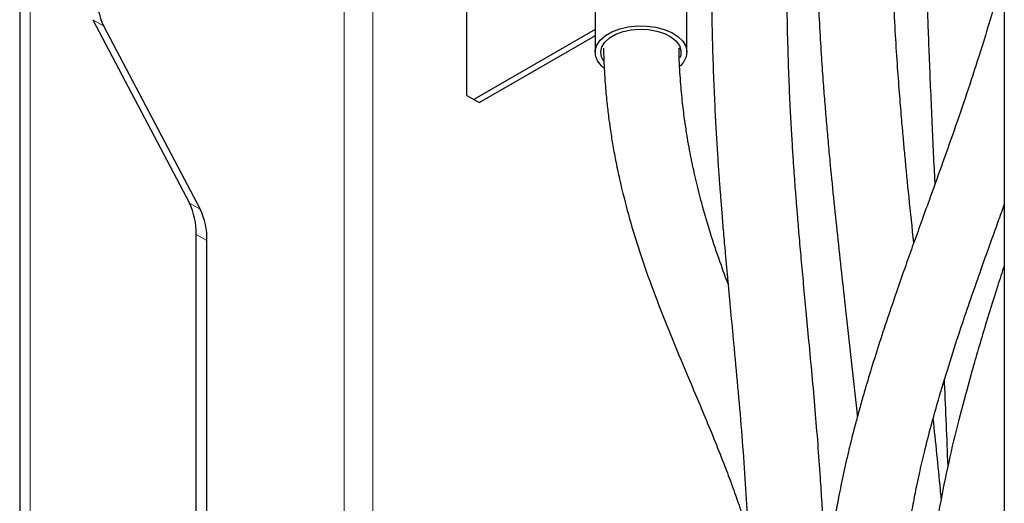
# Model space of a CAD drawing. Header units: millimetres. Extents: x 5 to 418, y 2 to 292.
# Tile 21 of 31: x 320 to 346, y 120 to 133. Entities that reach past the tile are written whole.
import ezdxf

# ---------------------------------------------------------------- set-up
doc = ezdxf.new("R2010")
doc.units = ezdxf.units.MM

msp = doc.modelspace()

# ---------------------------------------------------------------- linework, layer by layer
at = {"color": 7, "linetype": 'Continuous', "lineweight": 18}
for p, q in [((320.5145, 100.4102), (320.5145, 207.5404)), ((328.7169, 134.6513), (328.7169, 109.9359)), ((329.4712, 110.3713), (329.4712, 134.2158)), ((322.4354, 132.7635), (322.1525, 132.9268)), ((324.6747, 128.1368), (324.9576, 127.9735)), ((325.1343, 127.1552), (324.8514, 127.3185))]:
    msp.add_line(p, q, dxfattribs=at)
at = {"color": 7, "linetype": 'Continuous', "lineweight": 25}
for p, q in [((320.2411, 207.1594), (320.2411, 100.0293)), ((345.9703, 139.5102), (345.9703, 115.65)), ((335.2753, 134.5786), (335.2753, 132.0746)), ((337.6753, 132.0746), (337.6753, 134.5786)), ((331.9234, 130.95), (331.9234, 133.1819)), ((322.1525, 132.9268), (324.6747, 128.1368)), ((322.4354, 132.7635), (324.9576, 127.9735)), ((335.2753, 132.6673), (332.112, 130.8411)), ((335.2753, 132.504), (332.2534, 130.7595)), ((331.9234, 130.95), (332.112, 130.8411)), ((332.112, 130.8411), (332.2534, 130.7595)), ((324.8514, 103.4583), (324.8514, 127.3185)), ((325.1343, 103.295), (325.1343, 127.1552))]:
    msp.add_line(p, q, dxfattribs=at)
at = {"color": 7, "linetype": 'Continuous', "lineweight": 25, "flags": 128}
for points in [[(335.497, 131.6734), (335.4412, 131.7231), (335.3398, 131.8505), (335.2849, 131.9871), (335.2788, 132.1272), (335.3216, 132.2651), (335.4117, 132.3953), (335.5453, 132.5124), (335.717, 132.6115), (335.9197, 132.6886), (336.1452, 132.7406), (336.3842, 132.7653), (336.6269, 132.7618), (336.8634, 132.7301), (337.0841, 132.6716), (337.2798, 132.5886), (337.4425, 132.4846), (337.5657, 132.3638), (337.6442, 132.2312), (337.6749, 132.0921), (337.6565, 131.9524), (337.5897, 131.8176), (337.5013, 131.7153)], [(335.5007, 131.849), (335.4441, 131.9603), (335.4257, 132.091), (335.4563, 132.2209), (335.5346, 132.3439), (335.6569, 132.4543), (335.8175, 132.547), (336.0088, 132.6176), (336.2219, 132.6628), (336.4469, 132.6805), (336.6732, 132.6699), (336.8902, 132.6314), (337.0879, 132.5669), (337.2569, 132.4794), (337.3893, 132.3729), (337.4791, 132.2525), (337.5218, 132.1238), (337.5157, 131.9927), (337.4943, 131.9284)]]:
    msp.add_lwpolyline(points, dxfattribs=at)
at = {"color": 7, "linetype": 'Continuous', "lineweight": 25}
for centre, start, end in [((324.0187, 133.5335), 178.43177, 205.93589), ((323.0914, 127.3667), 358.43177, 25.93589), ((323.3742, 127.2034), 358.43177, 25.93589)]:
    msp.add_arc(centre, 1.7607, start, end, dxfattribs=at)
for points, knots in [([(343.8822, 137.0206), (343.8833, 136.7655), (343.8858, 136.1553), (343.9026, 135.2187), (343.9255, 134.267), (343.9503, 133.4513), (343.9761, 132.7019), (344.0043, 131.9593), (344.0373, 131.1585), (344.0731, 130.3426), (344.1102, 129.5402), (344.1371, 128.9719), (344.1517, 128.6701), (344.1541, 128.6216)], [0, 0, 0, 0, 0.0942318, 0.2254737, 0.3396574, 0.436799, 0.5168929, 0.6062946, 0.7004401, 0.80027, 0.8941737, 0.9829589, 1, 1, 1, 1]), ([(341.0563, 135.3901), (341.0582, 135.1492), (341.0629, 134.5634), (341.0948, 133.6695), (341.139, 132.7547), (341.1875, 131.9673), (341.2343, 131.3064), (341.279, 130.7336), (341.3233, 130.2032), (341.3705, 129.6719), (341.4648, 128.6616), (341.6185, 127.1707), (341.8112, 125.4404), (341.9781, 123.9478), (342.0768, 123.0648), (342.1255, 122.6006), (342.1304, 122.5532)], [0, 0, 0, 0, 0.0570847, 0.1387821, 0.2103514, 0.2717985, 0.3231208, 0.3648337, 0.4056444, 0.4469605, 0.4887821, 0.6412087, 0.794222, 0.8915927, 0.9889347, 1, 1, 1, 1]), ([(343.606, 127.099), (343.5639, 127.4951), (343.4824, 128.2609), (343.393, 129.1715), (343.329, 129.8662), (343.2815, 130.408), (343.2286, 131.0549), (343.173, 131.8083), (343.1182, 132.6675), (343.0704, 133.631), (343.0369, 134.5496), (343.0321, 135.1439), (343.0301, 135.3847)], [0, 0, 0, 0, 0.1420151, 0.2745961, 0.3272017, 0.3920955, 0.4699909, 0.5608802, 0.664758, 0.781626, 0.9115012, 1, 1, 1, 1]), ([(345.9703, 134.3031), (345.9613, 134.2658), (345.8616, 133.8549), (345.6464, 133.0744), (345.3223, 132.0062), (344.9896, 130.9932), (344.6605, 130.0381), (344.3312, 129.1115), (344.0402, 128.3046), (343.7949, 127.6253), (343.591, 127.0581), (343.3871, 126.4855), (343.1725, 125.8735), (342.9435, 125.2048), (342.7138, 124.5104), (342.5004, 123.8346), (342.3315, 123.2711), (342.203, 122.8207), (342.1015, 122.4501), (341.9932, 122.0368), (341.8662, 121.5213), (341.733, 120.9264), (341.6035, 120.2698), (341.486, 119.5698), (341.3845, 118.784), (341.3116, 117.9824), (341.3013, 117.4459), (341.2966, 117.1979)], [0, 0, 0, 0, 0.0066014, 0.0727861, 0.1382392, 0.1959492, 0.2524883, 0.307753, 0.3604091, 0.3956024, 0.4281424, 0.4607886, 0.4967759, 0.5360861, 0.5784982, 0.6187614, 0.654536, 0.6770421, 0.6973442, 0.7190965, 0.7487854, 0.7864967, 0.8217289, 0.8618778, 0.906953, 0.9570023, 1, 1, 1, 1]), ([(338.3204, 133.8187), (338.3215, 133.5946), (338.3243, 133.0334), (338.3436, 132.2135), (338.3715, 131.3725), (338.4041, 130.6438), (338.4377, 130.0155), (338.4713, 129.4627), (338.5032, 128.9882), (338.5316, 128.595), (338.5541, 128.2985), (338.5726, 128.0613), (338.5968, 127.7606), (338.6316, 127.3443), (338.6829, 126.7578), (338.7456, 126.0719), (338.819, 125.2934), (338.9061, 124.3773), (339.0022, 123.3453), (339.0995, 122.2184), (339.1841, 121.105), (339.244, 120.1571), (339.2838, 119.391), (339.3087, 118.8243), (339.3253, 118.3699), (339.3372, 117.9834), (339.347, 117.6151), (339.3568, 117.1407), (339.3643, 116.622), (339.3654, 116.2517), (339.3659, 116.0834)], [0, 0, 0, 0, 0.0318194, 0.079657, 0.1230129, 0.1619448, 0.1964624, 0.2265516, 0.2551705, 0.2780816, 0.2952559, 0.3075871, 0.3203561, 0.3491918, 0.38301, 0.4279395, 0.4766895, 0.5292202, 0.6006538, 0.6703137, 0.7365317, 0.7992407, 0.8329416, 0.8634652, 0.8908406, 0.9047147, 0.9234991, 0.9472613, 0.9760226, 1, 1, 1, 1]), ([(341.3275, 117.2158), (341.3268, 117.2589), (341.3237, 117.4745), (341.3152, 117.8059), (341.3043, 118.187), (341.2939, 118.4973), (341.283, 118.7883), (341.2665, 119.1861), (341.242, 119.6995), (341.2071, 120.3253), (341.161, 121.0491), (341.1021, 121.8571), (341.0295, 122.7463), (340.95, 123.6417), (340.8704, 124.4946), (340.7953, 125.2853), (340.7278, 126.0001), (340.6665, 126.6659), (340.613, 127.2706), (340.5751, 127.7196), (340.5506, 128.0224), (340.5353, 128.2149), (340.5182, 128.4361), (340.4971, 128.7177), (340.4713, 129.0791), (340.4417, 129.5231), (340.4094, 130.0538), (340.3761, 130.6768), (340.3439, 131.3992), (340.3162, 132.2325), (340.2972, 133.0434), (340.2945, 133.598), (340.2934, 133.8187)], [0, 0, 0, 0, 0.0066696, 0.0333164, 0.0529294, 0.0681161, 0.0841362, 0.1011444, 0.1349076, 0.1719971, 0.2110166, 0.2652438, 0.3217385, 0.3804873, 0.4397584, 0.490435, 0.5378368, 0.5819291, 0.6221391, 0.6563564, 0.6687896, 0.6801529, 0.6930507, 0.7107218, 0.7331573, 0.7603332, 0.7922219, 0.8287953, 0.8700334, 0.9159385, 0.9665602, 1, 1, 1, 1]), ([(335.4977, 132.1843), (335.4993, 132.0816), (335.504, 131.768), (335.5355, 131.2968), (335.5798, 130.7996), (335.6261, 130.406), (335.6665, 130.1113), (335.7018, 129.8799), (335.7347, 129.6793), (335.7715, 129.4697), (335.8139, 129.2455), (335.8622, 129.0069), (335.9169, 128.7545), (336.0263, 128.2831), (336.207, 127.6036), (336.4968, 126.6774), (336.847, 125.7003), (337.2545, 124.6719), (337.7185, 123.5646), (338.2228, 122.3777), (338.6356, 121.3537), (338.9259, 120.5695), (339.104, 120.053), (339.2207, 119.6996), (339.274, 119.5192), (339.2768, 119.5099)], [0, 0, 0, 0, 0.0190837, 0.0582867, 0.0907228, 0.1164592, 0.1370233, 0.1505764, 0.1640341, 0.1786889, 0.194545, 0.2116077, 0.2298834, 0.2493789, 0.3153086, 0.3836689, 0.4680531, 0.5556518, 0.6455932, 0.7566568, 0.8684815, 0.9125126, 0.9565604, 0.9977612, 1, 1, 1, 1]), ([(338.7502, 126.0273), (338.6682, 126.2494), (338.4976, 126.7118), (338.2678, 127.4152), (338.0981, 127.9987), (337.9859, 128.4284), (337.9165, 128.7126), (337.8539, 128.9875), (337.7977, 129.2541), (337.7429, 129.5352), (337.6864, 129.8545), (337.6263, 130.2411), (337.5663, 130.7031), (337.5133, 131.2532), (337.4779, 131.7525), (337.4728, 132.078), (337.4712, 132.1812)], [0, 0, 0, 0, 0.1221722, 0.2543477, 0.3751587, 0.4247372, 0.4721515, 0.5174178, 0.5605525, 0.6022821, 0.6530611, 0.7123678, 0.7827493, 0.8642329, 0.9569317, 1, 1, 1, 1]), ([(343.3272, 118.3702), (343.3299, 118.4097), (343.3475, 118.659), (343.4012, 119.0924), (343.4855, 119.6889), (343.5798, 120.2307), (343.6719, 120.6964), (343.7683, 121.1451), (343.8927, 121.6791), (344.0765, 122.3944), (344.3113, 123.2232), (344.5852, 124.1123), (344.8592, 124.9475), (345.121, 125.713), (345.3559, 126.3825), (345.5729, 126.9907), (345.7614, 127.5148), (345.8906, 127.8727), (345.9569, 128.0565), (345.9703, 128.0939)], [0, 0, 0, 0, 0.0122539, 0.077298, 0.1340216, 0.1967509, 0.2447326, 0.2779379, 0.3352176, 0.4088205, 0.4978627, 0.5903424, 0.6828463, 0.7555189, 0.8266492, 0.8895443, 0.9433751, 0.9884817, 1, 1, 1, 1]), ([(345.9703, 126.5147), (345.9102, 126.3283), (345.7318, 125.7752), (345.435, 124.8163), (345.107, 123.6992), (344.8053, 122.5832), (344.5364, 121.4856), (344.2976, 120.3289), (344.135, 119.4227), (344.082, 118.9126), (344.0702, 118.7991)], [0, 0, 0, 0, 0.0719375, 0.213458, 0.3698947, 0.5029938, 0.6448381, 0.7953067, 0.9544509, 1, 1, 1, 1]), ([(344.399, 123.4963), (344.3999, 123.4768), (344.4172, 123.0953), (344.4482, 122.352), (344.4779, 121.6178), (344.4913, 121.2461), (344.4917, 121.2349)], [0, 0, 0, 0, 0.02577814, 0.50407846, 0.98496201, 1, 1, 1, 1]), ([(344.3225, 120.4245), (344.3156, 120.4995), (344.2512, 121.1929), (344.1778, 121.8872), (344.1123, 122.5064)], [0, 0, 0, 0, 0.1081621, 1, 1, 1, 1])]:
    msp.add_open_spline(points, degree=3, knots=knots, dxfattribs=at)

doc.saveas('drawing.dxf')
